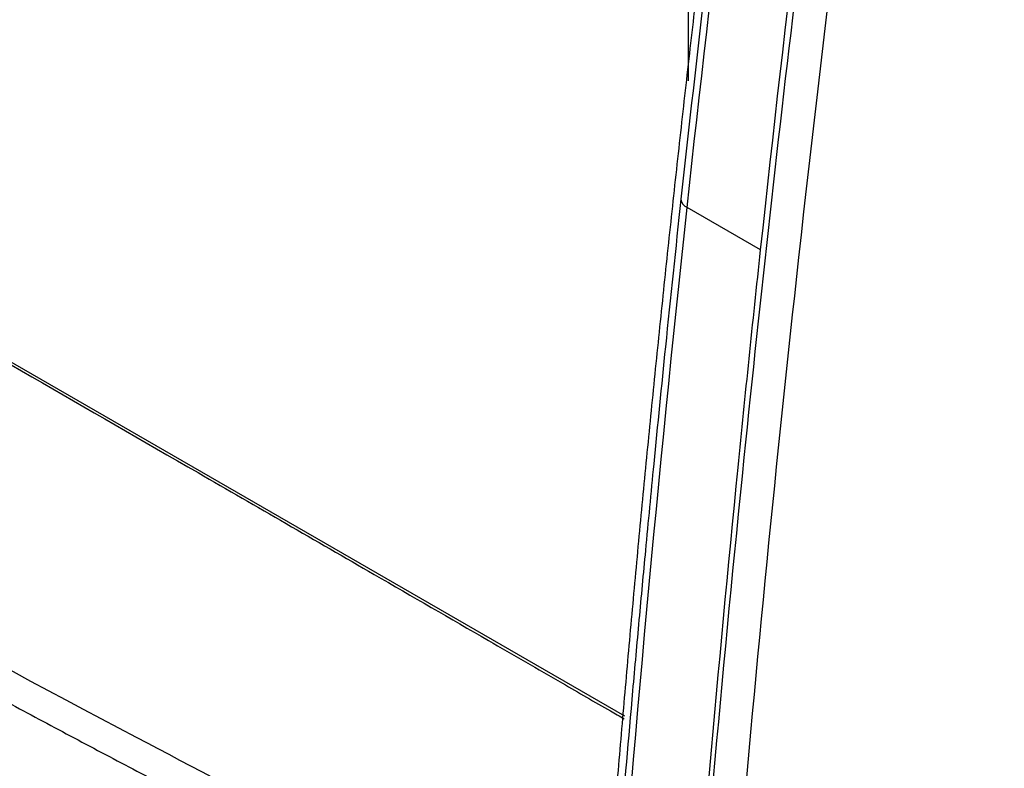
# Model space of a CAD drawing. Header units: millimetres. Extents: x -0.39 to 0.76, y -0.29 to 0.59.
# Tile 122 of 137: x 0.5888 to 0.612, y 0.3989 to 0.4165. Entities that reach past the tile are written whole.
import ezdxf

# ---------------------------------------------------------------- set-up
doc = ezdxf.new("R2010")
doc.units = ezdxf.units.MM

msp = doc.modelspace()

# ---------------------------------------------------------------- linework, layer by layer
at = {"color": 7, "linetype": 'Continuous', "lineweight": 25}
for p, q in [((0.562252, 0.423674), (0.603063, 0.400115)), ((0.604566, 0.423678), (0.604566, 0.415095)), ((0.606274, 0.411107), (0.604541, 0.412107))]:
    msp.add_line(p, q, dxfattribs=at)
at = {"color": 9, "linetype": 'Continuous', "lineweight": 25}
msp.add_arc((0.604619, 0.412318), 0.0002253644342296, 183.900631, 249.830787, dxfattribs=at)
at = {"color": 7, "linetype": 'Continuous', "lineweight": 25}
for points in [[(0.6120183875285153, 0.4458285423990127), (0.6100431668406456, 0.4340648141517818), (0.6084351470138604, 0.4224243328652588), (0.6071667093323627, 0.410925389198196)], [(0.6045410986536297, 0.4121067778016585), (0.6051357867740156, 0.4176255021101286), (0.6058092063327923, 0.4231775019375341), (0.6065642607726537, 0.4287613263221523)], [(0.6062735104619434, 0.4111066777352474), (0.6068682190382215, 0.4166255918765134), (0.6075416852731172, 0.4221778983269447), (0.6082966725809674, 0.4277612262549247)], [(0.6016468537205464, 0.3745924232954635), (0.6022242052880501, 0.386909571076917), (0.6031737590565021, 0.3994178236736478), (0.6045410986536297, 0.4121067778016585)], [(0.6071667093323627, 0.410925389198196), (0.606109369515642, 0.4013311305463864), (0.6052884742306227, 0.3918355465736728), (0.6046879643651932, 0.3824492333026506)]]:
    msp.add_open_spline(points, degree=3, dxfattribs=at)
for points, knots in [([(0.6033667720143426, 0.3723093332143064), (0.6034553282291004, 0.3741858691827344), (0.6040323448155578, 0.3853594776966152), (0.6055063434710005, 0.4042073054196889), (0.6075847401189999, 0.4214752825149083), (0.608662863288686, 0.4291974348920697)], [0.8556211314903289, 0.8556211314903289, 0.8556211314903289, 0.8556211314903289, 1.004941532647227, 1.742647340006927, 2.331334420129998, 2.331334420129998, 2.331334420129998, 2.331334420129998]), ([(0.6064166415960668, 0.4289544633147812), (0.6060834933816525, 0.4264316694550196), (0.6053472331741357, 0.4208562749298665), (0.6047312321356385, 0.4153291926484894), (0.6043939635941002, 0.4123030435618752)], [0, 0, 0, 0, 0.4524870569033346, 1, 1, 1, 1]), ([(0.6027118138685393, 0.3962586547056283), (0.6027641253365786, 0.3969109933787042), (0.6028687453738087, 0.3982156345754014), (0.6030350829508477, 0.4001769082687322), (0.6032083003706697, 0.4021412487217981), (0.6033890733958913, 0.4041089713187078), (0.6035772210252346, 0.4060799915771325), (0.603772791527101, 0.4080543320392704), (0.603975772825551, 0.4100319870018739), (0.6041861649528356, 0.412012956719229), (0.6044039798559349, 0.4139972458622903), (0.6046291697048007, 0.4159848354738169), (0.6048619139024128, 0.4179757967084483), (0.605101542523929, 0.4199698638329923), (0.6052675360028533, 0.4213018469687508), (0.6053505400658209, 0.4219678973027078)], [0, 0, 0, 0, 0.0769129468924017, 0.1538216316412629, 0.2307276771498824, 0.3076327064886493, 0.3845383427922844, 0.4614462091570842, 0.5383579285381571, 0.6152751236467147, 0.6921994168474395, 0.7691324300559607, 0.8460757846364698, 0.9230311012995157, 0.9999999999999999, 0.9999999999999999, 0.9999999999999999, 0.9999999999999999]), ([(0.5535573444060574, 0.4124820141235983), (0.5534467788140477, 0.4104878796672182), (0.553317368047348, 0.4081538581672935), (0.5531788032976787, 0.4054749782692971), (0.553122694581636, 0.4044546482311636), (0.553072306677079, 0.4032010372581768), (0.553629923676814, 0.4015809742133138), (0.5542278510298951, 0.3998167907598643), (0.5550987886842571, 0.3972634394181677), (0.5565978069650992, 0.3928884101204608), (0.5582743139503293, 0.3879767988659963), (0.5597316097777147, 0.3838656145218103), (0.5603770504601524, 0.3818879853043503), (0.5608410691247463, 0.3807537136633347), (0.5613264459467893, 0.3799725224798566), (0.5620394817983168, 0.3790909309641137), (0.5630515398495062, 0.3783898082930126), (0.5642253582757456, 0.377749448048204), (0.5654104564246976, 0.3770553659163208), (0.5674396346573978, 0.3758878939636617), (0.5712898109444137, 0.3736621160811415), (0.5782470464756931, 0.3696467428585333), (0.584837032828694, 0.3658466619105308), (0.5894359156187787, 0.3631854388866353), (0.590746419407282, 0.3624332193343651), (0.5914032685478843, 0.362044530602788), (0.5920409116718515, 0.3618863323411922), (0.5925009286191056, 0.3618653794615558), (0.5927121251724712, 0.3619577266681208), (0.592754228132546, 0.3619761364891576)], [0, 0, 0, 0, 0.0880664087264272, 0.1030767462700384, 0.1182538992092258, 0.1334634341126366, 0.1572321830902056, 0.180971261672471, 0.2044249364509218, 0.2589412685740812, 0.3558069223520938, 0.4006739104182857, 0.4235076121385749, 0.4348973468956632, 0.4462098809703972, 0.4575100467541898, 0.4779360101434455, 0.4986683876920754, 0.5194007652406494, 0.5401331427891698, 0.6052920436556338, 0.7216472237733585, 0.9056079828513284, 0.9515981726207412, 0.9630957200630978, 0.9745527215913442, 0.9858862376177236, 0.9971863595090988, 0.9999999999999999, 0.9999999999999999, 0.9999999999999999, 0.9999999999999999]), ([(0.6043939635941, 0.4123030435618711), (0.6042706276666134, 0.4111408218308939), (0.604049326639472, 0.4090554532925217), (0.6037747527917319, 0.4062943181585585), (0.6035689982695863, 0.4041481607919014), (0.6034036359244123, 0.4023657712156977), (0.6031021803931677, 0.3990196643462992), (0.6027511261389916, 0.3948008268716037), (0.6023825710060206, 0.3898415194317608), (0.6021605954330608, 0.38656232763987), (0.6019926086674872, 0.3839049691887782), (0.6018493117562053, 0.3815111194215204), (0.6016751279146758, 0.378390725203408), (0.6015625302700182, 0.3760742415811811), (0.6015003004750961, 0.3747939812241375)], [0, 0, 0, 0, 0.091683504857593, 0.1645072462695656, 0.2184725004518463, 0.26177614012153, 0.3059722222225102, 0.4843807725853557, 0.5981208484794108, 0.7030706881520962, 0.7478120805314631, 0.812080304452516, 0.8961416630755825, 1, 1, 1, 1]), ([(0.583221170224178, 0.4115052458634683), (0.5838739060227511, 0.4111285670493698), (0.5871375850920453, 0.4092451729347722), (0.5917847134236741, 0.4065610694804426), (0.5966766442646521, 0.4037343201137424), (0.5995396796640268, 0.4020765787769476), (0.6013970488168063, 0.4010052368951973), (0.6024634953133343, 0.4003817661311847), (0.6029489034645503, 0.4001081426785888), (0.6030564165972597, 0.4000475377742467)], [0, 0, 0, 0, 0.0987189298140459, 0.493594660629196, 0.7028547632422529, 0.8386154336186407, 0.9266646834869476, 0.9837569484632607, 0.9999999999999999, 0.9999999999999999, 0.9999999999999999, 0.9999999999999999]), ([(0.6033191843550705, 0.37228134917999), (0.6034006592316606, 0.3741005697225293), (0.603946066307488, 0.3852044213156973), (0.604925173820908, 0.3981521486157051), (0.6060888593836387, 0.4093931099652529), (0.6062735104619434, 0.4111066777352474)], [0.0002290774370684, 0.0002290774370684, 0.0002290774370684, 0.0002290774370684, 2.377708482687, 14.4781771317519, 16.649708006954, 16.649708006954, 16.649708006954, 16.649708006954]), ([(0.556111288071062, 0.4099912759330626), (0.5560490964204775, 0.4081749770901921), (0.5559791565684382, 0.4061323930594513), (0.5558029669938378, 0.4038388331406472), (0.5560372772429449, 0.402883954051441), (0.556382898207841, 0.4018744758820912), (0.5568454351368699, 0.4003866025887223), (0.5576711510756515, 0.3978113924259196), (0.5592106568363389, 0.393021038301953), (0.5606503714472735, 0.3885261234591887), (0.5618502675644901, 0.3849835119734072), (0.5622159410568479, 0.3837103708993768), (0.5627237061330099, 0.3827622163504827), (0.5632672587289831, 0.38202686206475), (0.5640044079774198, 0.3814658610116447), (0.5648327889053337, 0.380979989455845), (0.5660502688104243, 0.3802143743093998), (0.5681717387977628, 0.3789168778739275), (0.5721553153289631, 0.3765003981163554), (0.5785384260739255, 0.3727588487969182), (0.585375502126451, 0.3688687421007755), (0.5902802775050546, 0.3662872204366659), (0.5922585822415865, 0.3651781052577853), (0.5928430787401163, 0.365027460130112), (0.5933770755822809, 0.3650632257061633), (0.5939817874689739, 0.3653715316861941), (0.5944596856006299, 0.3661589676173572), (0.5966491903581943, 0.3689314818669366), (0.5989614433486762, 0.3720872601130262), (0.6011238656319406, 0.3749147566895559), (0.6015330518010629, 0.3754497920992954)], [0, 0, 0, 0, 0.0692182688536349, 0.0778418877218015, 0.0893050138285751, 0.1009644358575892, 0.1126135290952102, 0.1400718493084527, 0.189104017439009, 0.276661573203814, 0.2939657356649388, 0.3112222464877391, 0.3197427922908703, 0.3282221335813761, 0.3411624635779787, 0.3543314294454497, 0.3675000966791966, 0.3985394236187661, 0.4539635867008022, 0.5529287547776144, 0.6913415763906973, 0.7605566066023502, 0.7691931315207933, 0.777727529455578, 0.7862148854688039, 0.7947048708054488, 0.8119563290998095, 0.8292605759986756, 0.9676916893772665, 1, 1, 1, 1]), ([(0.5785023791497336, 0.4068160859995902), (0.5827588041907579, 0.4043590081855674), (0.5897807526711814, 0.4004834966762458), (0.5970379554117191, 0.3967563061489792), (0.5998205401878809, 0.395354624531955)], [14.68822233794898, 14.68822233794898, 14.68822233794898, 14.68822233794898, 18.36524436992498, 20.621266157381, 20.621266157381, 20.621266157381, 20.621266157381]), ([(0.5777926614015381, 0.4064063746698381), (0.578266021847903, 0.4061338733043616), (0.5792126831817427, 0.4055889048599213), (0.5806413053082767, 0.4047765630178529), (0.582076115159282, 0.4039680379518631), (0.5835177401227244, 0.4031636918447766), (0.584966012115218, 0.4023634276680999), (0.5864209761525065, 0.4015672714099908), (0.5878826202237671, 0.4007752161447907), (0.5893509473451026, 0.3999872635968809), (0.5908259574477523, 0.3992034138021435), (0.5923076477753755, 0.3984236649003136), (0.5937960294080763, 0.397648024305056), (0.59529106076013, 0.3968764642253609), (0.5967928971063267, 0.3961090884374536), (0.5983009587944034, 0.3953455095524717), (0.5993118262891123, 0.3948400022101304), (0.59981730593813, 0.3945872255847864)], [0, 0, 0, 0, 0.0666775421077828, 0.1333466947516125, 0.2000090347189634, 0.2666661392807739, 0.3333195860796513, 0.3999709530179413, 0.4666218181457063, 0.5332737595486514, 0.5999283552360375, 0.666587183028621, 0.7332518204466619, 0.7999238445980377, 0.8666048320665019, 0.9332963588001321, 1, 1, 1, 1]), ([(0.5994084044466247, 0.3820333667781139), (0.5988945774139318, 0.3822943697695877), (0.5978669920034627, 0.3828163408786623), (0.5963337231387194, 0.3836044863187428), (0.594806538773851, 0.3843963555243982), (0.593286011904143, 0.3851923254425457), (0.5917719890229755, 0.3859922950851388), (0.5902645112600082, 0.3867962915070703), (0.5887635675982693, 0.3876043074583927), (0.5872691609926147, 0.3884163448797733), (0.5857812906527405, 0.3892324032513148), (0.5842999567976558, 0.3900524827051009), (0.5828251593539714, 0.3908765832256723), (0.5813568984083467, 0.3917047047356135), (0.5798951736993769, 0.3925368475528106), (0.5779550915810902, 0.3936516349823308), (0.5755470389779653, 0.3950547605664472), (0.5726849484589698, 0.3967537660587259), (0.5698507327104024, 0.3984679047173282), (0.5670442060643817, 0.4001970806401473), (0.5642660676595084, 0.4019416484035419), (0.5615137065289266, 0.4037002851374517), (0.5597027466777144, 0.4048852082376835), (0.5587971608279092, 0.4054777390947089)], [0, 0, 0, 0, 0.0357252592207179, 0.0714457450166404, 0.1071622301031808, 0.1428754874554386, 0.17858629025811, 0.2142954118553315, 0.2500036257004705, 0.2857117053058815, 0.3214204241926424, 0.3571305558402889, 0.3928428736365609, 0.4285581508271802, 0.4642771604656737, 0.5000006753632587, 0.5714408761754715, 0.6428668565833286, 0.7142848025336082, 0.7857009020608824, 0.85712134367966, 0.9285523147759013, 1, 1, 1, 1])]:
    msp.add_open_spline(points, degree=3, knots=knots, dxfattribs=at)

doc.saveas('drawing.dxf')
